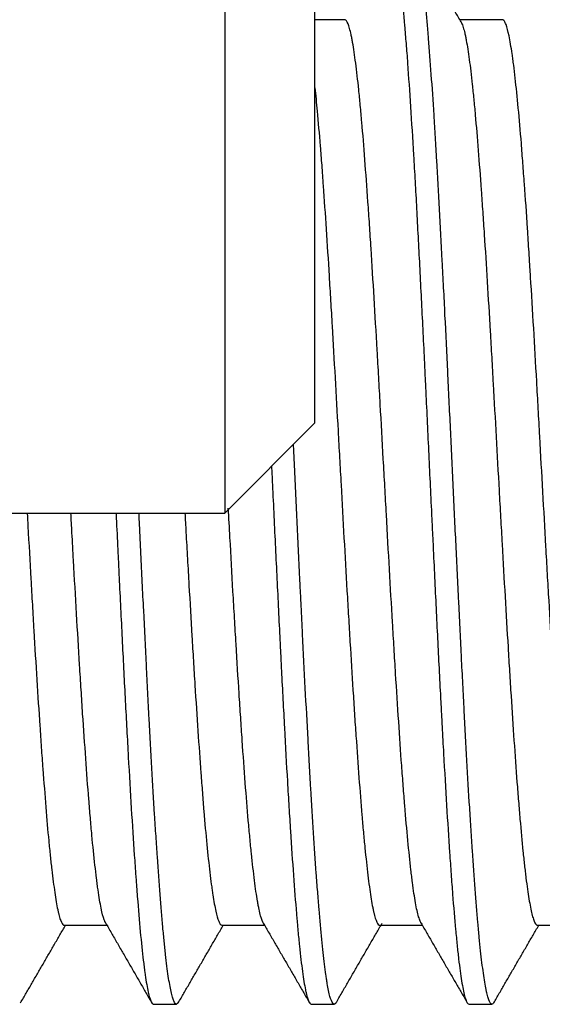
# Model space of a CAD drawing. Header units: millimetres. Extents: x 506 to 3445, y -268 to 1810.
# Tile 87 of 142: x 2394.79 to 2400.59, y 1262.02 to 1272.95. Entities that reach past the tile are written whole.
import ezdxf

# ---------------------------------------------------------------- set-up
doc = ezdxf.new("R2010")
doc.units = ezdxf.units.MM

msp = doc.modelspace()

# ---------------------------------------------------------------- linework, layer by layer
for p, q in [((2397.066, 1286.771), (2397.066, 1267.471)), ((2398.066, 1268.471), (2398.066, 1286.771)), ((2398.396, 1272.946), (2398.066, 1272.946)), ((2400.146, 1272.946), (2399.674, 1272.946)), ((2397.066, 1267.471), (2398.066, 1268.471)), ((2356.566, 1267.471), (2397.066, 1267.471)), ((2395.286, 1262.896), (2395.758, 1262.896)), ((2397.036, 1262.896), (2397.508, 1262.896)), ((2398.786, 1262.896), (2399.258, 1262.896)), ((2400.536, 1262.896), (2401.008, 1262.896)), ((2396.276, 1262.021), (2396.531, 1262.021)), ((2398.026, 1262.021), (2398.281, 1262.021)), ((2399.776, 1262.021), (2400.031, 1262.021))]:
    msp.add_line(p, q)
for points, knots in [([(2398.878, 1273.801), (2398.883, 1273.811), (2398.889, 1273.817), (2398.897, 1273.821), (2398.9, 1273.822), (2398.905, 1273.821), (2398.908, 1273.82), (2398.916, 1273.814), (2398.922, 1273.806), (2398.939, 1273.773), (2398.95, 1273.737), (2398.972, 1273.637), (2398.983, 1273.574), (2398.995, 1273.487), (2398.997, 1273.477), (2399, 1273.456), (2399.004, 1273.425), (2399.014, 1273.349), (2399.022, 1273.276), (2399.039, 1273.122), (2399.05, 1273.007), (2399.066, 1272.817), (2399.072, 1272.75), (2399.08, 1272.646), (2399.083, 1272.61), (2399.089, 1272.537), (2399.091, 1272.5), (2399.105, 1272.311), (2399.116, 1272.15), (2399.138, 1271.81), (2399.15, 1271.63), (2399.166, 1271.348), (2399.172, 1271.251), (2399.18, 1271.103), (2399.183, 1271.053), (2399.189, 1270.951), (2399.191, 1270.9), (2399.205, 1270.644), (2399.216, 1270.433), (2399.238, 1270.002), (2399.249, 1269.781), (2399.266, 1269.442), (2399.272, 1269.328), (2399.279, 1269.183), (2399.28, 1269.154), (2399.283, 1269.096), (2399.287, 1269.009), (2399.291, 1268.922), (2399.305, 1268.631), (2399.316, 1268.397), (2399.338, 1267.93), (2399.349, 1267.695), (2399.363, 1267.401), (2399.366, 1267.342), (2399.372, 1267.224), (2399.375, 1267.165), (2399.383, 1266.99), (2399.389, 1266.873), (2399.405, 1266.527), (2399.416, 1266.301), (2399.438, 1265.856), (2399.449, 1265.638), (2399.462, 1265.396), (2399.463, 1265.37), (2399.466, 1265.316), (2399.467, 1265.29), (2399.472, 1265.21), (2399.48, 1265.053), (2399.488, 1264.901), (2399.505, 1264.602), (2399.516, 1264.411), (2399.538, 1264.045), (2399.549, 1263.871), (2399.563, 1263.663), (2399.566, 1263.622), (2399.572, 1263.542), (2399.58, 1263.424), (2399.588, 1263.313), (2399.605, 1263.099), (2399.616, 1262.967), (2399.633, 1262.788), (2399.638, 1262.731), (2399.646, 1262.65), (2399.649, 1262.623), (2399.655, 1262.572), (2399.658, 1262.548), (2399.672, 1262.428), (2399.683, 1262.346), (2399.705, 1262.21), (2399.716, 1262.155), (2399.733, 1262.093), (2399.738, 1262.076), (2399.745, 1262.058), (2399.746, 1262.055), (2399.749, 1262.049), (2399.751, 1262.046), (2399.755, 1262.039), (2399.758, 1262.034), (2399.766, 1262.025), (2399.771, 1262.021), (2399.776, 1262.021)], [0, 0, 0, 0, 0.017809, 0.017809, 0.027085, 0.027085, 0.036361, 0.036361, 0.054912, 0.054912, 0.092015, 0.092015, 0.129118, 0.129118, 0.133756, 0.133756, 0.138394, 0.14767, 0.166221, 0.166221, 0.203324, 0.203324, 0.221876, 0.221876, 0.231152, 0.231152, 0.240427, 0.240427, 0.27753, 0.27753, 0.314633, 0.314633, 0.333185, 0.333185, 0.342461, 0.342461, 0.351736, 0.351736, 0.388839, 0.388839, 0.425942, 0.425942, 0.444494, 0.444494, 0.449132, 0.449132, 0.45377, 0.463045, 0.463045, 0.500148, 0.500148, 0.537251, 0.537251, 0.546527, 0.546527, 0.555803, 0.555803, 0.574354, 0.574354, 0.611457, 0.611457, 0.64856, 0.64856, 0.653198, 0.653198, 0.657836, 0.657836, 0.667112, 0.685663, 0.685663, 0.722766, 0.722766, 0.759869, 0.759869, 0.769145, 0.769145, 0.778421, 0.796972, 0.796972, 0.834075, 0.834075, 0.852627, 0.852627, 0.861903, 0.861903, 0.871178, 0.871178, 0.908281, 0.908281, 0.945384, 0.945384, 0.963936, 0.963936, 0.968574, 0.968574, 0.973212, 0.973212, 0.982487, 0.982487, 1, 1, 1, 1]), ([(2400.053, 1262.04), (2400.044, 1262.025), (2400.036, 1262.019), (2400.017, 1262.026), (2400.006, 1262.041), (2399.991, 1262.081), (2399.986, 1262.097), (2399.978, 1262.126), (2399.976, 1262.136), (2399.971, 1262.159), (2399.968, 1262.17), (2399.956, 1262.233), (2399.946, 1262.294), (2399.925, 1262.438), (2399.915, 1262.521), (2399.9, 1262.661), (2399.895, 1262.711), (2399.887, 1262.789), (2399.885, 1262.816), (2399.88, 1262.871), (2399.877, 1262.899), (2399.864, 1263.043), (2399.854, 1263.167), (2399.834, 1263.433), (2399.824, 1263.574), (2399.809, 1263.8), (2399.804, 1263.878), (2399.796, 1263.998), (2399.794, 1264.038), (2399.789, 1264.12), (2399.786, 1264.162), (2399.773, 1264.371), (2399.763, 1264.545), (2399.743, 1264.904), (2399.733, 1265.09), (2399.718, 1265.377), (2399.713, 1265.474), (2399.705, 1265.623), (2399.703, 1265.672), (2399.697, 1265.773), (2399.695, 1265.823), (2399.682, 1266.077), (2399.672, 1266.282), (2399.652, 1266.697), (2399.642, 1266.906), (2399.627, 1267.224), (2399.621, 1267.331), (2399.611, 1267.545), (2399.606, 1267.653), (2399.591, 1267.978), (2399.581, 1268.193), (2399.561, 1268.619), (2399.55, 1268.831), (2399.53, 1269.251), (2399.52, 1269.459), (2399.507, 1269.718), (2399.505, 1269.769), (2399.5, 1269.871), (2399.492, 1270.024), (2399.485, 1270.173), (2399.469, 1270.468), (2399.459, 1270.659), (2399.439, 1271.03), (2399.429, 1271.21), (2399.416, 1271.429), (2399.414, 1271.472), (2399.409, 1271.558), (2399.401, 1271.685), (2399.393, 1271.807), (2399.378, 1272.045), (2399.368, 1272.196), (2399.348, 1272.479), (2399.338, 1272.612), (2399.325, 1272.768), (2399.322, 1272.799), (2399.317, 1272.859), (2399.315, 1272.888), (2399.307, 1272.974), (2399.302, 1273.029), (2399.287, 1273.185), (2399.277, 1273.278), (2399.257, 1273.444), (2399.247, 1273.516), (2399.234, 1273.593), (2399.231, 1273.607), (2399.226, 1273.635), (2399.224, 1273.649), (2399.216, 1273.686), (2399.211, 1273.708), (2399.196, 1273.765), (2399.186, 1273.792), (2399.169, 1273.817), (2399.163, 1273.822), (2399.156, 1273.821)], [0, 0, 0, 0, 0.029802, 0.029802, 0.063668, 0.063668, 0.080601, 0.080601, 0.089068, 0.089068, 0.097535, 0.097535, 0.131401, 0.131401, 0.165267, 0.165267, 0.1822, 0.1822, 0.190667, 0.190667, 0.199133, 0.199133, 0.232999, 0.232999, 0.266865, 0.266865, 0.283798, 0.283798, 0.292265, 0.292265, 0.300732, 0.300732, 0.334598, 0.334598, 0.368464, 0.368464, 0.385397, 0.385397, 0.393864, 0.393864, 0.40233, 0.40233, 0.436196, 0.436196, 0.470062, 0.470062, 0.486995, 0.486995, 0.503929, 0.503929, 0.537795, 0.537795, 0.571661, 0.571661, 0.605527, 0.605527, 0.613994, 0.613994, 0.62246, 0.639393, 0.639393, 0.673259, 0.673259, 0.707126, 0.707126, 0.715592, 0.715592, 0.724059, 0.740992, 0.740992, 0.774858, 0.774858, 0.808724, 0.808724, 0.817191, 0.817191, 0.825657, 0.825657, 0.84259, 0.84259, 0.876456, 0.876456, 0.910323, 0.910323, 0.918789, 0.918789, 0.927256, 0.927256, 0.944189, 0.944189, 0.978055, 0.978055, 1, 1, 1, 1]), ([(2399.247, 1262.915), (2399.243, 1262.922), (2399.238, 1262.931), (2399.228, 1262.955), (2399.223, 1262.972), (2399.211, 1263.011), (2399.205, 1263.034), (2399.188, 1263.112), (2399.177, 1263.175), (2399.16, 1263.288), (2399.152, 1263.349), (2399.143, 1263.417), (2399.137, 1263.463), (2399.135, 1263.488), (2399.12, 1263.611), (2399.109, 1263.72), (2399.086, 1263.957), (2399.075, 1264.086), (2399.058, 1264.294), (2399.052, 1264.366), (2399.044, 1264.478), (2399.041, 1264.515), (2399.035, 1264.592), (2399.032, 1264.63), (2399.018, 1264.826), (2398.996, 1265.152), (2398.973, 1265.507), (2398.959, 1265.737), (2398.956, 1265.783), (2398.95, 1265.877), (2398.947, 1265.924), (2398.939, 1266.067), (2398.933, 1266.162), (2398.916, 1266.452), (2398.905, 1266.648), (2398.882, 1267.046), (2398.871, 1267.248), (2398.857, 1267.505), (2398.854, 1267.557), (2398.848, 1267.659), (2398.845, 1267.711), (2398.837, 1267.864), (2398.831, 1267.967), (2398.814, 1268.273), (2398.803, 1268.476), (2398.786, 1268.778), (2398.777, 1268.929), (2398.769, 1269.08), (2398.763, 1269.18), (2398.76, 1269.23), (2398.746, 1269.478), (2398.734, 1269.671), (2398.712, 1270.047), (2398.701, 1270.23), (2398.684, 1270.497), (2398.678, 1270.584), (2398.67, 1270.714), (2398.667, 1270.757), (2398.661, 1270.841), (2398.658, 1270.883), (2398.644, 1271.088), (2398.632, 1271.244), (2398.61, 1271.539), (2398.599, 1271.678), (2398.584, 1271.84), (2398.582, 1271.872), (2398.576, 1271.935), (2398.573, 1271.966), (2398.564, 1272.057), (2398.559, 1272.114), (2398.542, 1272.278), (2398.53, 1272.376), (2398.508, 1272.551), (2398.496, 1272.627), (2398.482, 1272.708), (2398.479, 1272.723), (2398.474, 1272.753), (2398.471, 1272.767), (2398.462, 1272.806), (2398.457, 1272.829), (2398.44, 1272.889), (2398.428, 1272.917), (2398.411, 1272.94), (2398.406, 1272.944), (2398.399, 1272.946), (2398.397, 1272.946), (2398.396, 1272.946)], [0, 0, 0, 0, 0.015355, 0.015355, 0.035349, 0.035349, 0.055342, 0.055342, 0.095329, 0.095329, 0.115323, 0.12532, 0.12532, 0.135317, 0.135317, 0.175304, 0.175304, 0.215291, 0.215291, 0.235285, 0.235285, 0.245281, 0.245281, 0.255278, 0.255278, 0.295265, 0.335253, 0.335253, 0.345249, 0.345249, 0.355246, 0.355246, 0.37524, 0.37524, 0.415227, 0.415227, 0.455214, 0.455214, 0.465211, 0.465211, 0.475208, 0.475208, 0.495201, 0.495201, 0.535189, 0.535189, 0.555182, 0.565179, 0.565179, 0.575176, 0.575176, 0.615163, 0.615163, 0.65515, 0.65515, 0.675144, 0.675144, 0.68514, 0.68514, 0.695137, 0.695137, 0.735124, 0.735124, 0.775112, 0.775112, 0.785108, 0.785108, 0.795105, 0.795105, 0.815099, 0.815099, 0.855086, 0.855086, 0.895073, 0.895073, 0.90507, 0.90507, 0.915067, 0.915067, 0.93506, 0.93506, 0.975048, 0.975048, 0.995041, 0.995041, 1, 1, 1, 1]), ([(2400.99, 1262.929), (2400.983, 1262.942), (2400.976, 1262.96), (2400.959, 1263.019), (2400.947, 1263.068), (2400.933, 1263.146), (2400.93, 1263.162), (2400.924, 1263.196), (2400.921, 1263.214), (2400.913, 1263.27), (2400.907, 1263.309), (2400.89, 1263.437), (2400.879, 1263.533), (2400.856, 1263.746), (2400.845, 1263.864), (2400.822, 1264.121), (2400.811, 1264.259), (2400.788, 1264.55), (2400.777, 1264.704), (2400.76, 1264.947), (2400.751, 1265.072), (2400.743, 1265.202), (2400.737, 1265.289), (2400.734, 1265.333), (2400.72, 1265.555), (2400.709, 1265.737), (2400.686, 1266.111), (2400.675, 1266.303), (2400.658, 1266.597), (2400.652, 1266.697), (2400.644, 1266.848), (2400.641, 1266.898), (2400.635, 1266.999), (2400.632, 1267.05), (2400.618, 1267.302), (2400.607, 1267.505), (2400.584, 1267.912), (2400.573, 1268.117), (2400.558, 1268.373), (2400.556, 1268.424), (2400.55, 1268.527), (2400.547, 1268.578), (2400.539, 1268.731), (2400.533, 1268.832), (2400.516, 1269.132), (2400.505, 1269.329), (2400.482, 1269.715), (2400.47, 1269.905), (2400.458, 1270.114), (2400.456, 1270.138), (2400.453, 1270.184), (2400.449, 1270.253), (2400.445, 1270.321), (2400.436, 1270.455), (2400.431, 1270.543), (2400.414, 1270.801), (2400.403, 1270.965), (2400.385, 1271.201), (2400.377, 1271.317), (2400.368, 1271.428), (2400.363, 1271.501), (2400.36, 1271.537), (2400.346, 1271.714), (2400.334, 1271.845), (2400.312, 1272.087), (2400.3, 1272.198), (2400.283, 1272.349), (2400.278, 1272.396), (2400.269, 1272.464), (2400.266, 1272.486), (2400.26, 1272.528), (2400.258, 1272.548), (2400.243, 1272.646), (2400.221, 1272.778), (2400.198, 1272.862), (2400.184, 1272.9), (2400.181, 1272.907), (2400.176, 1272.919), (2400.173, 1272.924), (2400.164, 1272.937), (2400.158, 1272.943), (2400.15, 1272.946), (2400.148, 1272.946), (2400.146, 1272.946)], [0, 0, 0, 0, 0.023564, 0.023564, 0.063912, 0.063912, 0.073999, 0.073999, 0.084087, 0.084087, 0.104261, 0.104261, 0.144609, 0.144609, 0.184958, 0.184958, 0.225307, 0.225307, 0.265655, 0.265655, 0.28583, 0.295917, 0.295917, 0.306004, 0.306004, 0.346352, 0.346352, 0.386701, 0.386701, 0.406875, 0.406875, 0.416963, 0.416963, 0.42705, 0.42705, 0.467398, 0.467398, 0.507747, 0.507747, 0.517834, 0.517834, 0.527921, 0.527921, 0.548096, 0.548096, 0.588444, 0.588444, 0.628793, 0.628793, 0.633836, 0.633836, 0.63888, 0.648967, 0.648967, 0.669141, 0.669141, 0.70949, 0.70949, 0.729664, 0.739751, 0.739751, 0.749839, 0.749839, 0.790187, 0.790187, 0.830536, 0.830536, 0.85071, 0.85071, 0.860797, 0.860797, 0.870884, 0.870884, 0.911233, 0.951582, 0.951582, 0.961669, 0.961669, 0.971756, 0.971756, 0.99193, 0.99193, 1, 1, 1, 1]), ([(2399.693, 1272.913), (2399.7, 1272.9), (2399.706, 1272.882), (2399.718, 1272.843), (2399.726, 1272.811), (2399.735, 1272.772), (2399.74, 1272.745), (2399.743, 1272.731), (2399.757, 1272.656), (2399.768, 1272.585), (2399.79, 1272.422), (2399.801, 1272.33), (2399.817, 1272.177), (2399.826, 1272.096), (2399.834, 1272.009), (2399.84, 1271.95), (2399.842, 1271.92), (2399.856, 1271.766), (2399.867, 1271.635), (2399.889, 1271.357), (2399.9, 1271.21), (2399.917, 1270.976), (2399.922, 1270.896), (2399.931, 1270.774), (2399.933, 1270.732), (2399.939, 1270.648), (2399.942, 1270.606), (2399.956, 1270.394), (2399.967, 1270.219), (2399.989, 1269.86), (2400, 1269.676), (2400.016, 1269.392), (2400.022, 1269.296), (2400.033, 1269.101), (2400.038, 1269.004), (2400.055, 1268.711), (2400.066, 1268.514), (2400.088, 1268.12), (2400.099, 1267.921), (2400.113, 1267.672), (2400.115, 1267.622), (2400.121, 1267.522), (2400.124, 1267.472), (2400.132, 1267.322), (2400.138, 1267.223), (2400.154, 1266.929), (2400.165, 1266.735), (2400.187, 1266.354), (2400.198, 1266.167), (2400.212, 1265.936), (2400.215, 1265.89), (2400.22, 1265.798), (2400.223, 1265.753), (2400.231, 1265.618), (2400.237, 1265.53), (2400.253, 1265.271), (2400.264, 1265.105), (2400.286, 1264.786), (2400.297, 1264.632), (2400.311, 1264.449), (2400.314, 1264.413), (2400.32, 1264.342), (2400.322, 1264.307), (2400.331, 1264.205), (2400.336, 1264.138), (2400.353, 1263.947), (2400.363, 1263.829), (2400.38, 1263.665), (2400.388, 1263.587), (2400.397, 1263.515), (2400.402, 1263.467), (2400.405, 1263.444), (2400.419, 1263.333), (2400.43, 1263.255), (2400.452, 1263.122), (2400.463, 1263.066), (2400.479, 1263), (2400.485, 1262.981), (2400.493, 1262.956), (2400.496, 1262.949), (2400.501, 1262.935), (2400.504, 1262.929), (2400.517, 1262.906), (2400.527, 1262.897), (2400.536, 1262.896)], [0, 0, 0, 0, 0.023241, 0.023241, 0.042871, 0.052685, 0.052685, 0.0625, 0.0625, 0.101759, 0.101759, 0.141018, 0.141018, 0.160647, 0.170462, 0.170462, 0.180276, 0.180276, 0.219535, 0.219535, 0.258794, 0.258794, 0.278423, 0.278423, 0.288238, 0.288238, 0.298053, 0.298053, 0.337312, 0.337312, 0.37657, 0.37657, 0.3962, 0.3962, 0.415829, 0.415829, 0.455088, 0.455088, 0.494347, 0.494347, 0.504161, 0.504161, 0.513976, 0.513976, 0.533606, 0.533606, 0.572864, 0.572864, 0.612123, 0.612123, 0.621938, 0.621938, 0.631752, 0.631752, 0.651382, 0.651382, 0.690641, 0.690641, 0.729899, 0.729899, 0.739714, 0.739714, 0.749529, 0.749529, 0.769158, 0.769158, 0.808417, 0.808417, 0.828046, 0.837861, 0.837861, 0.847676, 0.847676, 0.886935, 0.886935, 0.926193, 0.926193, 0.945823, 0.945823, 0.955637, 0.955637, 0.965452, 0.965452, 1, 1, 1, 1]), ([(2398.066, 1272.192), (2398.074, 1272.11), (2398.083, 1272.023), (2398.102, 1271.811), (2398.114, 1271.682), (2398.13, 1271.475), (2398.136, 1271.404), (2398.144, 1271.294), (2398.147, 1271.256), (2398.152, 1271.181), (2398.155, 1271.142), (2398.169, 1270.949), (2398.191, 1270.628), (2398.213, 1270.281), (2398.227, 1270.057), (2398.229, 1270.012), (2398.235, 1269.92), (2398.238, 1269.874), (2398.246, 1269.735), (2398.252, 1269.641), (2398.268, 1269.359), (2398.279, 1269.167), (2398.301, 1268.78), (2398.312, 1268.584), (2398.326, 1268.335), (2398.329, 1268.285), (2398.334, 1268.185), (2398.337, 1268.135), (2398.345, 1267.985), (2398.351, 1267.885), (2398.367, 1267.587), (2398.378, 1267.39), (2398.4, 1266.998), (2398.411, 1266.803), (2398.425, 1266.561), (2398.428, 1266.513), (2398.433, 1266.417), (2398.436, 1266.369), (2398.445, 1266.227), (2398.45, 1266.134), (2398.467, 1265.858), (2398.478, 1265.679), (2398.494, 1265.418), (2398.502, 1265.289), (2398.51, 1265.164), (2398.516, 1265.081), (2398.519, 1265.04), (2398.533, 1264.835), (2398.544, 1264.681), (2398.566, 1264.388), (2398.577, 1264.25), (2398.593, 1264.055), (2398.601, 1263.961), (2398.61, 1263.871), (2398.615, 1263.813), (2398.618, 1263.784), (2398.632, 1263.644), (2398.643, 1263.543), (2398.665, 1263.362), (2398.676, 1263.282), (2398.693, 1263.178), (2398.698, 1263.146), (2398.706, 1263.102), (2398.709, 1263.088), (2398.715, 1263.061), (2398.717, 1263.049), (2398.731, 1262.99), (2398.753, 1262.92), (2398.775, 1262.896), (2398.786, 1262.896)], [0, 0, 0, 0, 0.035636, 0.035636, 0.081558, 0.081558, 0.104519, 0.104519, 0.115999, 0.115999, 0.12748, 0.12748, 0.173402, 0.219324, 0.219324, 0.230805, 0.230805, 0.242285, 0.242285, 0.265246, 0.265246, 0.311168, 0.311168, 0.35709, 0.35709, 0.368571, 0.368571, 0.380051, 0.380051, 0.403012, 0.403012, 0.448935, 0.448935, 0.494857, 0.494857, 0.506337, 0.506337, 0.517818, 0.517818, 0.540779, 0.540779, 0.586701, 0.586701, 0.609662, 0.621143, 0.621143, 0.632623, 0.632623, 0.678545, 0.678545, 0.724467, 0.724467, 0.747428, 0.758909, 0.758909, 0.770389, 0.770389, 0.816312, 0.816312, 0.862234, 0.862234, 0.885195, 0.885195, 0.896675, 0.896675, 0.908156, 0.908156, 0.954078, 1, 1, 1, 1]), ([(2398.303, 1262.039), (2398.3, 1262.035), (2398.297, 1262.031), (2398.292, 1262.026), (2398.289, 1262.024), (2398.284, 1262.022), (2398.282, 1262.021), (2398.274, 1262.022), (2398.269, 1262.026), (2398.254, 1262.046), (2398.233, 1262.096), (2398.213, 1262.192), (2398.201, 1262.266), (2398.198, 1262.282), (2398.193, 1262.314), (2398.19, 1262.331), (2398.183, 1262.385), (2398.178, 1262.423), (2398.163, 1262.545), (2398.142, 1262.729), (2398.122, 1262.954), (2398.107, 1263.138), (2398.102, 1263.202), (2398.092, 1263.335), (2398.086, 1263.404), (2398.071, 1263.616), (2398.061, 1263.765), (2398.041, 1264.079), (2398.031, 1264.244), (2398.016, 1264.503), (2398.01, 1264.591), (2398.003, 1264.727), (2398, 1264.772), (2397.995, 1264.864), (2397.993, 1264.911), (2397.98, 1265.143), (2397.97, 1265.334), (2397.95, 1265.724), (2397.94, 1265.924), (2397.924, 1266.231), (2397.919, 1266.334), (2397.912, 1266.491), (2397.909, 1266.544), (2397.904, 1266.649), (2397.901, 1266.702), (2397.889, 1266.966), (2397.879, 1267.178), (2397.859, 1267.604), (2397.849, 1267.817), (2397.835, 1268.1), (2397.832, 1268.169), (2397.829, 1268.237)], [0, 0, 0, 0, 0.017949, 0.017949, 0.033974, 0.033974, 0.05, 0.05, 0.082051, 0.082051, 0.146154, 0.210256, 0.210256, 0.226282, 0.226282, 0.242308, 0.242308, 0.274359, 0.274359, 0.338461, 0.402564, 0.402564, 0.434615, 0.434615, 0.466667, 0.466667, 0.530769, 0.530769, 0.594872, 0.594872, 0.626923, 0.626923, 0.642949, 0.642949, 0.658974, 0.658974, 0.723077, 0.723077, 0.787179, 0.787179, 0.819231, 0.819231, 0.835256, 0.835256, 0.851282, 0.851282, 0.915385, 0.915385, 0.979487, 0.979487, 1, 1, 1, 1]), ([(2397.586, 1267.987), (2397.586, 1267.979), (2397.586, 1267.972), (2397.589, 1267.906), (2397.592, 1267.847), (2397.606, 1267.551), (2397.617, 1267.317), (2397.639, 1266.854), (2397.651, 1266.624), (2397.667, 1266.283), (2397.673, 1266.17), (2397.68, 1266.029), (2397.681, 1266.001), (2397.684, 1265.945), (2397.688, 1265.862), (2397.692, 1265.779), (2397.706, 1265.506), (2397.717, 1265.294), (2397.739, 1264.883), (2397.75, 1264.684), (2397.764, 1264.444), (2397.767, 1264.397), (2397.773, 1264.302), (2397.775, 1264.256), (2397.784, 1264.118), (2397.789, 1264.028), (2397.806, 1263.768), (2397.817, 1263.605), (2397.839, 1263.299), (2397.85, 1263.156), (2397.863, 1263.008), (2397.864, 1262.991), (2397.867, 1262.959), (2397.869, 1262.943), (2397.873, 1262.896), (2397.881, 1262.804), (2397.889, 1262.719), (2397.906, 1262.559), (2397.917, 1262.465), (2397.939, 1262.303), (2397.95, 1262.235), (2397.964, 1262.167), (2397.967, 1262.154), (2397.973, 1262.13), (2397.981, 1262.097), (2397.989, 1262.072), (2398.005, 1262.034), (2398.016, 1262.021), (2398.026, 1262.021)], [0, 0, 0, 0, 0.002267, 0.002267, 0.021161, 0.021161, 0.096735, 0.096735, 0.172309, 0.172309, 0.210096, 0.210096, 0.219543, 0.219543, 0.22899, 0.247884, 0.247884, 0.323458, 0.323458, 0.399032, 0.399032, 0.417926, 0.417926, 0.436819, 0.436819, 0.474606, 0.474606, 0.550181, 0.550181, 0.625755, 0.625755, 0.635202, 0.635202, 0.644648, 0.644648, 0.663542, 0.701329, 0.701329, 0.776903, 0.776903, 0.852478, 0.852478, 0.871371, 0.871371, 0.890265, 0.928052, 0.928052, 1, 1, 1, 1]), ([(2394.874, 1267.467), (2394.877, 1267.419), (2394.879, 1267.372), (2394.893, 1267.128), (2394.904, 1266.933), (2394.92, 1266.643), (2394.929, 1266.5), (2394.937, 1266.357), (2394.943, 1266.262), (2394.945, 1266.215), (2394.959, 1265.98), (2394.97, 1265.798), (2394.992, 1265.445), (2395.003, 1265.275), (2395.02, 1265.028), (2395.025, 1264.947), (2395.033, 1264.828), (2395.036, 1264.789), (2395.042, 1264.711), (2395.045, 1264.672), (2395.059, 1264.483), (2395.07, 1264.341), (2395.091, 1264.074), (2395.102, 1263.949), (2395.119, 1263.776), (2395.124, 1263.72), (2395.133, 1263.64), (2395.135, 1263.614), (2395.141, 1263.563), (2395.144, 1263.539), (2395.158, 1263.419), (2395.169, 1263.334), (2395.191, 1263.186), (2395.202, 1263.123), (2395.215, 1263.058), (2395.218, 1263.046), (2395.224, 1263.022), (2395.226, 1263.011), (2395.235, 1262.981), (2395.24, 1262.963), (2395.257, 1262.92), (2395.268, 1262.903), (2395.281, 1262.897), (2395.284, 1262.896), (2395.286, 1262.896)], [0, 0, 0, 0, 0.019255, 0.019255, 0.099486, 0.099486, 0.139602, 0.15966, 0.15966, 0.179717, 0.179717, 0.259948, 0.259948, 0.340179, 0.340179, 0.380295, 0.380295, 0.400353, 0.400353, 0.42041, 0.42041, 0.500641, 0.500641, 0.580872, 0.580872, 0.620988, 0.620988, 0.641046, 0.641046, 0.661103, 0.661103, 0.741334, 0.741334, 0.821565, 0.821565, 0.841623, 0.841623, 0.861681, 0.861681, 0.901796, 0.901796, 0.982027, 0.982027, 1, 1, 1, 1]), ([(2395.74, 1262.927), (2395.736, 1262.936), (2395.732, 1262.945), (2395.717, 1262.988), (2395.706, 1263.031), (2395.683, 1263.142), (2395.671, 1263.21), (2395.657, 1263.31), (2395.654, 1263.33), (2395.649, 1263.373), (2395.646, 1263.395), (2395.637, 1263.464), (2395.632, 1263.512), (2395.615, 1263.664), (2395.603, 1263.776), (2395.586, 1263.959), (2395.578, 1264.055), (2395.569, 1264.157), (2395.564, 1264.226), (2395.561, 1264.261), (2395.546, 1264.439), (2395.535, 1264.59), (2395.513, 1264.906), (2395.501, 1265.072), (2395.484, 1265.331), (2395.479, 1265.42), (2395.47, 1265.555), (2395.467, 1265.601), (2395.461, 1265.693), (2395.459, 1265.739), (2395.444, 1265.971), (2395.433, 1266.161), (2395.411, 1266.548), (2395.399, 1266.746), (2395.385, 1266.997), (2395.382, 1267.048), (2395.377, 1267.15), (2395.374, 1267.201), (2395.367, 1267.325), (2395.363, 1267.397), (2395.359, 1267.47)], [0, 0, 0, 0, 0.031406, 0.031406, 0.120628, 0.120628, 0.20985, 0.20985, 0.232155, 0.232155, 0.254461, 0.254461, 0.299072, 0.299072, 0.388294, 0.388294, 0.432905, 0.45521, 0.45521, 0.477516, 0.477516, 0.566738, 0.566738, 0.65596, 0.65596, 0.700571, 0.700571, 0.722876, 0.722876, 0.745182, 0.745182, 0.834404, 0.834404, 0.923626, 0.923626, 0.945931, 0.945931, 0.968237, 0.968237, 1, 1, 1, 1]), ([(2395.86, 1267.467), (2395.861, 1267.45), (2395.862, 1267.433), (2395.868, 1267.3), (2395.874, 1267.183), (2395.882, 1267.008), (2395.885, 1266.95), (2395.89, 1266.833), (2395.893, 1266.775), (2395.907, 1266.485), (2395.918, 1266.258), (2395.94, 1265.814), (2395.951, 1265.597), (2395.968, 1265.279), (2395.974, 1265.174), (2395.982, 1265.018), (2395.985, 1264.967), (2395.99, 1264.865), (2395.993, 1264.814), (2396.007, 1264.565), (2396.018, 1264.374), (2396.04, 1264.012), (2396.051, 1263.839), (2396.068, 1263.594), (2396.074, 1263.514), (2396.081, 1263.418), (2396.082, 1263.399), (2396.085, 1263.361), (2396.089, 1263.305), (2396.093, 1263.25), (2396.107, 1263.073), (2396.129, 1262.813), (2396.151, 1262.601), (2396.165, 1262.484), (2396.168, 1262.461), (2396.173, 1262.417), (2396.176, 1262.396), (2396.185, 1262.336), (2396.19, 1262.299), (2396.207, 1262.198), (2396.218, 1262.145), (2396.24, 1262.066), (2396.251, 1262.041), (2396.264, 1262.027), (2396.265, 1262.026), (2396.268, 1262.024), (2396.269, 1262.023), (2396.272, 1262.022), (2396.274, 1262.021), (2396.276, 1262.021)], [0, 0, 0, 0, 0.005765, 0.005765, 0.045804, 0.045804, 0.065823, 0.065823, 0.085842, 0.085842, 0.165919, 0.165919, 0.245996, 0.245996, 0.286035, 0.286035, 0.306054, 0.306054, 0.326073, 0.326073, 0.40615, 0.40615, 0.486227, 0.486227, 0.526265, 0.526265, 0.536275, 0.536275, 0.546285, 0.566304, 0.566304, 0.646381, 0.726458, 0.726458, 0.746477, 0.746477, 0.766496, 0.766496, 0.806535, 0.806535, 0.886611, 0.886611, 0.966688, 0.966688, 0.976698, 0.976698, 0.986708, 0.986708, 1, 1, 1, 1]), ([(2396.553, 1262.041), (2396.546, 1262.028), (2396.539, 1262.022), (2396.521, 1262.021), (2396.511, 1262.033), (2396.498, 1262.062), (2396.496, 1262.068), (2396.491, 1262.083), (2396.483, 1262.107), (2396.475, 1262.137), (2396.46, 1262.207), (2396.45, 1262.264), (2396.43, 1262.401), (2396.42, 1262.481), (2396.407, 1262.594), (2396.405, 1262.618), (2396.4, 1262.666), (2396.392, 1262.74), (2396.384, 1262.82), (2396.369, 1262.987), (2396.349, 1263.228), (2396.329, 1263.507), (2396.316, 1263.693), (2396.314, 1263.73), (2396.309, 1263.807), (2396.306, 1263.846), (2396.298, 1263.964), (2396.293, 1264.045), (2396.278, 1264.291), (2396.258, 1264.633), (2396.238, 1265.002), (2396.225, 1265.24), (2396.222, 1265.288), (2396.217, 1265.385), (2396.215, 1265.434), (2396.207, 1265.582), (2396.202, 1265.681), (2396.187, 1265.982), (2396.167, 1266.388), (2396.146, 1266.807), (2396.131, 1267.125), (2396.126, 1267.232), (2396.119, 1267.382), (2396.117, 1267.425), (2396.115, 1267.467)], [0, 0, 0, 0, 0.050471, 0.050471, 0.1198, 0.1198, 0.137132, 0.137132, 0.154464, 0.189129, 0.189129, 0.258458, 0.258458, 0.327787, 0.327787, 0.345119, 0.345119, 0.362451, 0.397116, 0.397116, 0.466445, 0.535773, 0.535773, 0.553106, 0.553106, 0.570438, 0.570438, 0.605102, 0.605102, 0.674431, 0.74376, 0.74376, 0.761092, 0.761092, 0.778425, 0.778425, 0.813089, 0.813089, 0.882418, 0.951747, 0.951747, 0.986411, 0.986411, 1, 1, 1, 1]), ([(2396.624, 1267.47), (2396.628, 1267.4), (2396.632, 1267.33), (2396.638, 1267.21), (2396.641, 1267.16), (2396.647, 1267.062), (2396.649, 1267.012), (2396.658, 1266.865), (2396.663, 1266.768), (2396.68, 1266.48), (2396.691, 1266.292), (2396.707, 1266.014), (2396.713, 1265.923), (2396.721, 1265.787), (2396.724, 1265.741), (2396.729, 1265.652), (2396.732, 1265.607), (2396.746, 1265.385), (2396.757, 1265.216), (2396.779, 1264.89), (2396.79, 1264.734), (2396.807, 1264.512), (2396.815, 1264.403), (2396.823, 1264.298), (2396.829, 1264.229), (2396.831, 1264.196), (2396.845, 1264.03), (2396.856, 1263.907), (2396.878, 1263.681), (2396.889, 1263.578), (2396.906, 1263.438), (2396.911, 1263.393), (2396.92, 1263.331), (2396.922, 1263.311), (2396.928, 1263.272), (2396.931, 1263.253), (2396.945, 1263.163), (2396.966, 1263.042), (2396.988, 1262.967), (2397.002, 1262.934), (2397.005, 1262.928), (2397.011, 1262.918), (2397.013, 1262.913), (2397.022, 1262.902), (2397.027, 1262.898), (2397.034, 1262.897), (2397.035, 1262.896), (2397.037, 1262.896)], [0, 0, 0, 0, 0.028241, 0.028241, 0.048299, 0.048299, 0.068357, 0.068357, 0.108472, 0.108472, 0.188704, 0.188704, 0.228819, 0.228819, 0.248877, 0.248877, 0.268935, 0.268935, 0.349166, 0.349166, 0.429397, 0.429397, 0.469512, 0.48957, 0.48957, 0.509628, 0.509628, 0.589859, 0.589859, 0.67009, 0.67009, 0.710206, 0.710206, 0.730263, 0.730263, 0.750321, 0.750321, 0.830552, 0.910783, 0.910783, 0.930841, 0.930841, 0.950899, 0.950899, 0.991014, 0.991014, 1, 1, 1, 1]), ([(2397.497, 1262.915), (2397.486, 1262.932), (2397.475, 1262.961), (2397.458, 1263.022), (2397.453, 1263.046), (2397.444, 1263.087), (2397.441, 1263.101), (2397.436, 1263.131), (2397.433, 1263.147), (2397.418, 1263.229), (2397.407, 1263.306), (2397.385, 1263.483), (2397.373, 1263.583), (2397.359, 1263.722), (2397.356, 1263.75), (2397.351, 1263.809), (2397.348, 1263.839), (2397.339, 1263.93), (2397.333, 1263.993), (2397.316, 1264.189), (2397.305, 1264.329), (2397.282, 1264.626), (2397.271, 1264.783), (2397.257, 1264.991), (2397.254, 1265.033), (2397.248, 1265.118), (2397.246, 1265.161), (2397.237, 1265.29), (2397.231, 1265.378), (2397.214, 1265.645), (2397.203, 1265.828), (2397.186, 1266.112), (2397.178, 1266.255), (2397.169, 1266.402), (2397.163, 1266.501), (2397.16, 1266.551), (2397.146, 1266.799), (2397.135, 1266.999), (2397.118, 1267.309), (2397.111, 1267.418), (2397.105, 1267.527)], [0, 0, 0, 0, 0.084145, 0.084145, 0.127608, 0.127608, 0.14934, 0.14934, 0.171071, 0.171071, 0.257997, 0.257997, 0.344924, 0.344924, 0.366655, 0.366655, 0.388387, 0.388387, 0.43185, 0.43185, 0.518776, 0.518776, 0.605702, 0.605702, 0.627434, 0.627434, 0.649166, 0.649166, 0.692629, 0.692629, 0.779555, 0.779555, 0.823018, 0.84475, 0.84475, 0.866481, 0.866481, 0.953407, 0.953407, 1, 1, 1, 1])]:
    msp.add_open_spline(points, degree=3, knots=knots)
for points in [[(2399.697, 1272.907), (2399.436, 1273.358), (2399.176, 1273.806)], [(2394.801, 1262.036), (2395.05, 1262.466), (2395.299, 1262.896)], [(2395.735, 1262.938), (2395.997, 1262.484), (2396.257, 1262.034)], [(2396.55, 1262.035), (2396.799, 1262.464), (2397.049, 1262.896)], [(2397.493, 1262.921), (2397.751, 1262.478), (2398.007, 1262.034)], [(2398.3, 1262.034), (2398.556, 1262.477), (2398.812, 1262.919)], [(2399.244, 1262.921), (2399.5, 1262.478), (2399.757, 1262.036)], [(2400.05, 1262.034), (2400.299, 1262.465), (2400.55, 1262.896)]]:
    msp.add_open_spline(points, degree=2)

doc.saveas('drawing.dxf')
